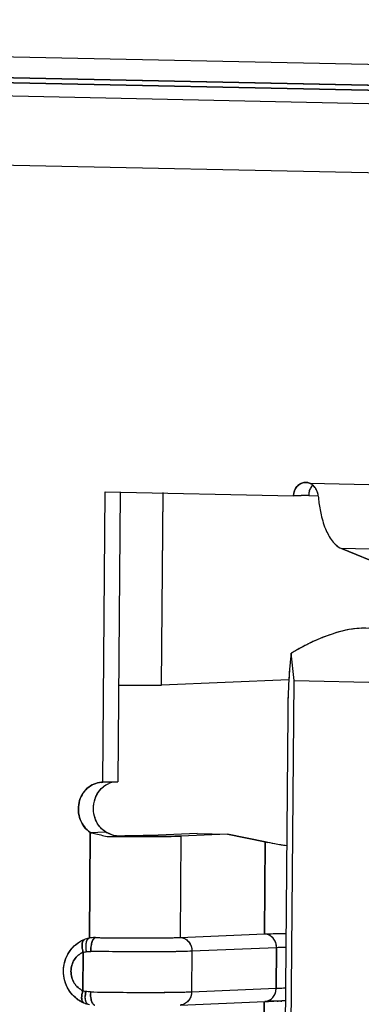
# Model space of a CAD drawing. Header units: millimetres. Extents: x 0 to 1750, y -1720 to 477.
# Tile 154 of 256: x 949.63 to 952.16, y -988.49 to -981.21. Entities that reach past the tile are written whole.
import ezdxf

# ---------------------------------------------------------------- set-up
doc = ezdxf.new("R2010")
doc.units = ezdxf.units.MM
doc.header["$LTSCALE"] = 92.51
for name, color, linetype in [('101304998_DXF_CONTINUOUS_LINE', 7, 'CONTINUOUS'), ('_101304998_1DXF_CONTINUOUS_LINE', 7, 'CONTINUOUS'), ('DE-11-072043DXF_CONTINUOUS_LINE', 7, 'CONTINUOUS'), ('MANIFOLD_SOLDXF_CONTINUOUS_LINE', 7, 'CONTINUOUS')]:
    doc.layers.add(name, color=color, linetype=linetype)

msp = doc.modelspace()

# ---------------------------------------------------------------- linework, layer by layer
at = {"layer": '101304998_DXF_CONTINUOUS_LINE'}
for p, q in [((937.4159, -981.5178), (963.5311, -982.0611)), ((956.8197, -981.7879), (945.0612, -981.5432)), ((945.1331, -981.5817), (956.7526, -981.8235)), ((963.3033, -982.5703), (937.1555, -982.0263)), ((951.775, -984.6351), (953.8656, -984.6786)), ((950.244, -986.8478), (950.2617, -984.6986)), ((950.2617, -984.6986), (951.6569, -984.7276)), ((950.3735, -984.7009), (950.3558, -986.8431)), ((950.6791, -986.1289), (950.6909, -984.7044)), ((951.6569, -984.7276), (951.7687, -984.7229)), ((951.7686, -984.7268), (951.8399, -984.7283)), ((952.4275, -985.2875), (952.0123, -985.1189)), ((953.9799, -985.1599), (952.0123, -985.1189)), ((952.1583, -985.7082), (955.3711, -985.5733)), ((951.6612, -986.0952), (951.6398, -985.8929)), ((950.3617, -986.1289), (950.6791, -986.1289)), ((951.6217, -986.0893), (950.6791, -986.1289)), ((951.576, -996.4316), (951.6612, -986.0952)), ((951.6612, -986.0952), (952.6271, -986.1153)), ((951.6136, -986.3357), (951.5326, -996.1523)), ((950.2339, -986.848), (950.244, -986.8478)), ((950.3558, -986.8431), (950.244, -986.8478)), ((950.145, -988.0006), (950.1515, -987.219)), ((950.1515, -987.219), (950.2633, -987.2143)), ((950.9433, -987.2266), (950.5985, -987.2411)), ((951.1669, -987.2312), (950.822, -987.2457)), ((950.9433, -987.2266), (951.1669, -987.2312)), ((951.4477, -987.2882), (951.1669, -987.2312)), ((950.822, -987.2457), (950.8159, -987.9955)), ((951.4477, -987.2882), (951.4421, -987.9692)), ((950.1148, -988.0084), (950.1092, -988.0104)), ((950.1249, -988.0052), (950.1148, -988.0084)), ((950.1329, -988.003), (950.1249, -988.0052)), ((950.1423, -988.0009), (950.1329, -988.003)), ((950.1562, -987.9986), (950.1423, -988.0009)), ((950.1666, -987.9974), (950.1562, -987.9986)), ((950.1756, -987.9967), (950.1666, -987.9974)), ((950.1909, -987.9964), (950.221, -987.9969)), ((950.221, -987.9969), (950.2269, -987.997)), ((950.2269, -987.997), (950.2375, -987.9972)), ((950.2375, -987.9972), (950.2502, -987.9974)), ((950.2502, -987.9974), (950.2567, -987.9975)), ((950.2567, -987.9975), (950.2853, -987.9979)), ((950.8159, -987.9955), (951.4421, -987.9692)), ((950.0971, -988.3887), (950.0994, -988.106)), ((950.9045, -988.0973), (950.902, -988.3972)), ((951.5307, -988.071), (950.9045, -988.0973)), ((951.5307, -988.071), (951.5282, -988.3709)), ((950.902, -988.3972), (951.5282, -988.3709)), ((950.8168, -988.4952), (951.443, -988.4689)), ((951.4379, -988.469), (951.4323, -989.15)), ((951.4629, -988.4682), (951.4664, -988.468)), ((951.4813, -988.4676), (951.4876, -988.4674)), ((951.5342, -988.4662), (951.5418, -988.466)), ((951.5613, -988.4656), (951.5694, -988.4655)), ((950.1033, -988.4791), (950.1121, -988.4825)), ((950.1121, -988.4825), (950.1238, -988.4865)), ((950.1238, -988.4865), (950.1361, -988.4899)), ((950.1361, -988.4899), (950.1457, -988.492))]:
    msp.add_line(p, q, dxfattribs=at)
for centre, radius, start, end in [((951.8743, -984.7222), 0.1054, 154.94144, 163.05522), ((951.8696, -984.7201), 0.1002, 146.26067, 154.89497), ((951.879, -984.7239), 0.1103, 171.01507, 179.49674), ((951.8796, -984.7239), 0.1109, 163.03059, 171.04564), ((950.3623, -987.0215), 0.1811, 128.14677, 135.50455), ((950.3757, -987.0518), 0.1979, 214.69302, 221.46494), ((950.5312, -968.0508), 19.1988, 269.24137, 269.4062), ((950.4557, -977.4334), 9.8096, 269.24193, 269.71916), ((950.5398, -967.2481), 20.0015, 269.40538, 269.56106), ((951.6746, -986.3543), 0.961, 256.34386, 257.49515), ((950.1876, -988.2203), 0.2241, 110.487, 117.30055), ((950.1869, -988.2148), 0.2184, 88.96454, 92.97631), ((950.5285, -968.5331), 19.4663, 269.28426, 269.42747), ((950.1486, -988.2664), 0.1678, 99.42048, 107.04832), ((950.3433, -988.0606), 0.2257, 183.55548, 186.90132), ((950.357, -988.0591), 0.2395, 186.87449, 190.05246), ((950.1525, -988.2304), 0.1678, 250.70105, 258.37283), ((950.3546, -988.4407), 0.2403, 168.95408, 172.09871), ((950.4293, -988.4006), 0.2773, 179.52804, 182.32281), ((950.1947, -988.2625), 0.2352, 233.77804, 240.48269), ((950.1911, -988.2689), 0.2278, 240.47848, 247.32104), ((950.303, -988.4357), 0.1885, 175.40107, 179.19154), ((950.3366, -988.4383), 0.2221, 172.07111, 175.42502), ((950.355, -988.4084), 0.2025, 188.28807, 191.65771), ((951.5705, -991.5199), 3.0536, 92.01909, 92.39386), ((951.6108, -992.6607), 4.1952, 91.76822, 91.97192), ((951.6518, -994.0239), 5.559, 91.46154, 91.69237), ((951.6862, -995.3716), 6.9071, 91.26102, 91.46228), ((951.7251, -997.1587), 8.6946, 91.07949, 91.20844), ((951.7589, -998.9979), 10.5342, 90.88605, 91.03071)]:
    msp.add_arc(centre, radius, start, end, dxfattribs=at)
for major_axis, ratio, start_param, end_param in [((0.7139, 0.5743), 0.457499, 0.499058, 1.284457), ((0.0014, 0.6406), 0.119794, 0.734542, 1.51994)]:
    msp.add_ellipse((951.6902, -986.3684), major_axis=major_axis, ratio=ratio, start_param=start_param, end_param=end_param, dxfattribs=at)
for points, knots in [([(951.6569, -984.7276), (951.6571, -984.7034), (951.673, -984.6547), (951.7197, -984.6304), (951.7421, -984.6296)], [0, 0, 0, 0, 0.519242, 1, 1, 1, 1]), ([(951.8398, -984.7311), (951.8408, -984.7431), (951.8452, -984.7896), (951.8529, -984.8357), (951.8607, -984.8695)], [0, 0, 0, 0, 0.257297, 1, 1, 1, 1]), ([(951.8607, -984.8695), (951.8699, -984.9092), (951.8918, -984.9803), (951.9288, -985.0459), (951.9504, -985.0713)], [0, 0, 0, 0, 0.550355, 1, 1, 1, 1]), ([(951.9504, -985.0713), (951.9551, -985.0768), (951.9729, -985.0959), (951.9948, -985.1118), (952.0123, -985.1189)], [0, 0, 0, 0, 0.27567, 1, 1, 1, 1]), ([(950.1515, -987.219), (950.118, -987.1966), (950.0649, -987.1257), (950.0567, -986.9969), (950.1169, -986.884), (950.196, -986.8496), (950.2339, -986.8479)], [0, 0, 0, 0, 0.250656, 0.511516, 0.76369, 1, 1, 1, 1]), ([(950.1759, -987.0242), (950.1768, -987.0119), (950.1843, -986.9647), (950.2082, -986.9198), (950.2331, -986.8945)], [0, 0, 0, 0, 0.257406, 1, 1, 1, 1]), ([(950.1515, -987.219), (950.1615, -987.2215), (950.2033, -987.2315), (950.2451, -987.241), (950.277, -987.2479)], [0, 0, 0, 0, 0.241422, 1, 1, 1, 1]), ([(950.2633, -987.2143), (950.2683, -987.2167), (950.289, -987.2263), (950.31, -987.2354), (950.3259, -987.2422)], [0, 0, 0, 0, 0.242559, 1, 1, 1, 1]), ([(950.3865, -987.2491), (950.4, -987.2492), (950.4529, -987.2495), (950.5057, -987.2497), (950.545, -987.2496)], [0, 0, 0, 0, 0.255127, 1, 1, 1, 1]), ([(950.5506, -987.2423), (950.5403, -987.2425), (950.4926, -987.2431), (950.445, -987.2431), (950.4076, -987.2429)], [0, 0, 0, 0, 0.216835, 1, 1, 1, 1]), ([(950.545, -987.2496), (950.5736, -987.2496), (950.6659, -987.2492), (950.7583, -987.2484), (950.822, -987.2457)], [0, 0, 0, 0, 0.30919, 1, 1, 1, 1]), ([(950.5985, -987.2411), (950.5952, -987.2412), (950.5792, -987.2418), (950.5633, -987.2421), (950.5506, -987.2423)], [0, 0, 0, 0, 0.20638, 1, 1, 1, 1]), ([(951.6055, -987.318), (951.5923, -987.3159), (951.5458, -987.3083), (951.4994, -987.2998), (951.4665, -987.2925)], [0, 0, 0, 0, 0.28425, 1, 1, 1, 1]), ([(951.4421, -987.9692), (951.4528, -987.9687), (951.5055, -987.9668), (951.5582, -987.9658), (951.6001, -987.9651)], [0, 0, 0, 0, 0.204401, 1, 1, 1, 1]), ([(950.0558, -988.4522), (950.0218, -988.4274), (949.9664, -988.3574), (949.9437, -988.2272), (949.9828, -988.1012), (950.0478, -988.0403), (950.0848, -988.0212)], [0, 0, 0, 0, 0.249019, 0.501693, 0.753138, 1, 1, 1, 1]), ([(950.0942, -988.0292), (950.0905, -988.0405), (950.09, -988.0672), (950.0953, -988.0926), (950.0994, -988.106)], [0, 0, 0, 0, 0.459667, 1, 1, 1, 1]), ([(950.1193, -988.0392), (950.1188, -988.042), (950.1175, -988.0537), (950.1174, -988.0656), (950.118, -988.0746)], [0, 0, 0, 0, 0.237138, 1, 1, 1, 1]), ([(950.1253, -988.0176), (950.1246, -988.0191), (950.1218, -988.0261), (950.1201, -988.0335), (950.1193, -988.0392)], [0, 0, 0, 0, 0.224168, 1, 1, 1, 1]), ([(950.1351, -988.0042), (950.1342, -988.0049), (950.13, -988.0086), (950.1271, -988.0136), (950.1253, -988.0176)], [0, 0, 0, 0, 0.215684, 1, 1, 1, 1]), ([(950.1595, -988.0491), (950.1617, -988.0387), (950.1665, -988.0215), (950.1757, -988.0053), (950.1813, -988.0006)], [0, 0, 0, 0, 0.592743, 1, 1, 1, 1]), ([(950.334, -987.9984), (950.4282, -987.9993), (950.5888, -987.9996), (950.7495, -987.9982), (950.8159, -987.9955)], [0, 0, 0, 0, 0.586438, 1, 1, 1, 1]), ([(950.8159, -987.9955), (950.8392, -987.9959), (950.8884, -988.021), (950.9047, -988.0721), (950.9045, -988.0973)], [0, 0, 0, 0, 0.480579, 1, 1, 1, 1]), ([(951.5307, -988.071), (951.5309, -988.0458), (951.5145, -987.9948), (951.4654, -987.9696), (951.4421, -987.9692)], [0, 0, 0, 0, 0.519421, 1, 1, 1, 1]), ([(950.0994, -988.106), (950.0731, -988.1159), (950.0252, -988.1563), (950.0007, -988.2456), (950.024, -988.3355), (950.0709, -988.3776), (950.0971, -988.3887)], [0, 0, 0, 0, 0.241165, 0.497648, 0.755831, 1, 1, 1, 1]), ([(950.9045, -988.0973), (950.7983, -988.1017), (950.5482, -988.1025), (950.2982, -988.101), (950.1545, -988.0984)], [0, 0, 0, 0, 0.424945, 1, 1, 1, 1]), ([(951.5991, -988.0688), (951.5927, -988.069), (951.5699, -988.0696), (951.5471, -988.0703), (951.5307, -988.071)], [0, 0, 0, 0, 0.279096, 1, 1, 1, 1]), ([(950.0971, -988.3887), (950.0939, -988.3985), (950.0891, -988.4181), (950.0859, -988.448), (950.0923, -988.4745), (950.1033, -988.4791)], [0, 0, 0, 0, 0.324163, 0.624402, 1, 1, 1, 1]), ([(950.152, -988.3983), (950.2958, -988.4009), (950.5458, -988.4024), (950.7959, -988.4016), (950.902, -988.3972)], [0, 0, 0, 0, 0.575055, 1, 1, 1, 1]), ([(950.902, -988.3972), (950.9018, -988.4214), (950.8859, -988.4701), (950.8392, -988.4943), (950.8168, -988.4952)], [0, 0, 0, 0, 0.519143, 1, 1, 1, 1]), ([(951.443, -988.4689), (951.4653, -988.468), (951.5121, -988.4438), (951.528, -988.3951), (951.5282, -988.3709)], [0, 0, 0, 0, 0.480857, 1, 1, 1, 1]), ([(951.5282, -988.3709), (951.5332, -988.3707), (951.556, -988.3698), (951.5788, -988.3692), (951.5966, -988.3687)], [0, 0, 0, 0, 0.220199, 1, 1, 1, 1]), ([(950.1201, -988.4723), (950.119, -988.4696), (950.1152, -988.4569), (950.1144, -988.4435), (950.1145, -988.4331)], [0, 0, 0, 0, 0.214905, 1, 1, 1, 1]), ([(950.1361, -988.4899), (950.1345, -988.4895), (950.1269, -988.4863), (950.1224, -988.4783), (950.1201, -988.4723)], [0, 0, 0, 0, 0.204668, 1, 1, 1, 1]), ([(950.1657, -988.4776), (950.1647, -988.4757), (950.1608, -988.4665), (950.1582, -988.4569), (950.1566, -988.4493)], [0, 0, 0, 0, 0.221972, 1, 1, 1, 1]), ([(950.1858, -988.4963), (950.184, -988.4962), (950.1746, -988.4939), (950.169, -988.4846), (950.1657, -988.4776)], [0, 0, 0, 0, 0.184805, 1, 1, 1, 1])]:
    msp.add_open_spline(points, degree=3, knots=knots, dxfattribs=at)
for points in [[(951.7421, -984.6296), (951.7532, -984.6291), (951.7647, -984.631), (951.775, -984.6351)], [(951.7992, -984.6493), (951.792, -984.6434), (951.7838, -984.6385), (951.775, -984.6351)], [(951.7989, -984.6492), (951.7942, -984.6538), (951.79, -984.659), (951.7863, -984.6645)], [(951.8398, -984.7311), (951.8374, -984.7008), (951.8228, -984.6686), (951.7992, -984.6493)], [(950.2504, -986.879), (950.2624, -986.8696), (950.2757, -986.8617), (950.2898, -986.8558)], [(950.1826, -987.098), (950.1763, -987.0741), (950.174, -987.0488), (950.1759, -987.0242)], [(950.213, -987.1644), (950.1991, -987.1444), (950.1888, -987.1215), (950.1826, -987.098)], [(950.2633, -987.2143), (950.2501, -987.2055), (950.238, -987.1947), (950.2274, -987.1828)], [(950.1004, -988.0169), (950.0975, -988.0205), (950.0956, -988.0248), (950.0942, -988.0292)], [(950.1092, -988.0104), (950.1058, -988.0117), (950.1027, -988.0141), (950.1004, -988.0169)], [(950.1423, -988.0009), (950.1397, -988.0015), (950.1372, -988.0026), (950.1351, -988.0042)], [(950.1813, -988.0006), (950.1828, -987.9994), (950.1844, -987.9984), (950.1861, -987.9976)], [(950.1861, -987.9976), (950.1876, -987.997), (950.1892, -987.9965), (950.1909, -987.9964)], [(950.1211, -988.1009), (950.1321, -988.099), (950.1434, -988.0983), (950.1545, -988.0984)], [(950.1545, -988.0984), (950.1546, -988.0819), (950.1561, -988.0653), (950.1595, -988.0491)], [(950.152, -988.3983), (950.1409, -988.3981), (950.1297, -988.397), (950.1187, -988.3947)], [(950.1546, -988.4376), (950.1533, -988.4291), (950.1526, -988.4205), (950.1522, -988.4119)]]:
    msp.add_open_spline(points, degree=3, dxfattribs=at)
at = {"layer": '_101304998_1DXF_CONTINUOUS_LINE'}
for p, q in [((951.6612, -986.0952), (951.6398, -985.8929)), ((951.6312, -985.9669), (951.6309, -985.9701)), ((951.576, -996.4316), (951.6612, -986.0952)), ((951.6612, -986.0952), (952.6271, -986.1153)), ((951.6136, -986.3357), (951.5326, -996.1523))]:
    msp.add_line(p, q, dxfattribs=at)
for centre, radius, start, end in [((952.4837, -987.2788), 1.6225, 118.07454, 118.9646), ((952.4817, -987.275), 1.6183, 117.53749, 118.07438), ((952.4801, -987.2721), 1.6149, 117.01731, 117.5375), ((952.4699, -987.2519), 1.5923, 116.42706, 117.01835), ((952.4598, -987.2317), 1.5697, 116.27403, 116.42598), ((953.689, -986.1653), 2.0673, 173.35876, 173.75059), ((953.5694, -986.1515), 1.9468, 172.90382, 173.35472), ((952.7248, -987.6974), 2.1056, 120.19053, 121.01886), ((952.6128, -987.5058), 1.8837, 120.00536, 120.17692), ((952.5295, -987.3607), 1.7164, 118.97669, 120.0172), ((954.1379, -986.2131), 2.5187, 174.17325, 174.39085), ((953.9923, -986.1982), 2.3724, 173.90386, 174.17423), ((953.8523, -986.1833), 2.2316, 173.74759, 173.90267), ((955.5267, -986.3283), 3.9123, 176.07297, 176.26098)]:
    msp.add_arc(centre, radius, start, end, dxfattribs=at)
for points, knots in [([(952.1584, -985.7081), (952.1363, -985.7089), (952.0454, -985.7173), (951.9572, -985.7438), (951.8928, -985.7683)], [0, 0, 0, 0, 0.243723, 1, 1, 1, 1]), ([(951.8928, -985.7683), (951.8818, -985.7725), (951.8385, -985.7896), (951.7961, -985.8088), (951.765, -985.8241)], [0, 0, 0, 0, 0.254565, 1, 1, 1, 1]), ([(951.6309, -985.9701), (951.6302, -985.977), (951.6275, -986.007), (951.6251, -986.0371), (951.6235, -986.0603)], [0, 0, 0, 0, 0.228967, 1, 1, 1, 1]), ([(951.6227, -986.0731), (951.6215, -986.0919), (951.6164, -986.1793), (951.6141, -986.2669), (951.6136, -986.3357)], [0, 0, 0, 0, 0.214585, 1, 1, 1, 1])]:
    msp.add_open_spline(points, degree=3, knots=knots, dxfattribs=at)
at = {"layer": 'DE-11-072043DXF_CONTINUOUS_LINE'}
msp.add_line((964.3449, -981.7901), (936.3069, -981.2067), dxfattribs=at)
at = {"layer": 'MANIFOLD_SOLDXF_CONTINUOUS_LINE'}
for p, q in [((937.4159, -981.5178), (963.5311, -982.0611)), ((945.0612, -981.5432), (956.8197, -981.7879)), ((956.7526, -981.8235), (945.1331, -981.5817)), ((963.3033, -982.5703), (937.1555, -982.0263)), ((951.7471, -984.6295), (951.7421, -984.6296)), ((951.775, -984.6351), (953.8656, -984.6786)), ((950.244, -986.8478), (950.2617, -984.6986)), ((950.2617, -984.6986), (951.6569, -984.7276)), ((950.3735, -984.7009), (950.3558, -986.8431)), ((950.6791, -986.1289), (950.6909, -984.7075)), ((951.7687, -984.7229), (951.6569, -984.7276)), ((951.7686, -984.7268), (951.8399, -984.7283)), ((952.0123, -985.1189), (952.4275, -985.2875)), ((953.9799, -985.1599), (952.0123, -985.1189)), ((950.3617, -986.1289), (950.6791, -986.1289)), ((951.6217, -986.0893), (950.6791, -986.1289)), ((950.244, -986.8478), (950.2339, -986.8479)), ((950.244, -986.8478), (950.3558, -986.8431)), ((950.1515, -987.219), (950.145, -988.0006)), ((950.1515, -987.219), (950.2633, -987.2143)), ((950.9433, -987.2266), (950.5985, -987.2411)), ((951.1669, -987.2312), (950.822, -987.2457)), ((950.9433, -987.2266), (951.1669, -987.2312)), ((951.1669, -987.2312), (951.4477, -987.2882)), ((950.3259, -987.2485), (950.3249, -987.2485)), ((950.822, -987.2457), (950.8159, -987.9955)), ((951.4421, -987.9692), (951.4477, -987.2882)), ((950.1148, -988.0084), (950.1092, -988.0104)), ((950.1231, -988.0057), (950.1148, -988.0084)), ((950.1249, -988.0052), (950.1231, -988.0057)), ((950.1316, -988.0034), (950.1249, -988.0052)), ((950.1344, -988.0027), (950.1316, -988.0034)), ((950.1423, -988.0009), (950.1344, -988.0027)), ((950.1449, -988.0004), (950.1423, -988.0009)), ((950.1541, -987.9989), (950.1449, -988.0004)), ((950.1562, -987.9986), (950.1541, -987.9989)), ((950.1654, -987.9975), (950.1562, -987.9986)), ((950.1666, -987.9974), (950.1654, -987.9975)), ((950.1755, -987.9967), (950.1666, -987.9974)), ((950.1909, -987.9964), (950.214, -987.9968)), ((950.214, -987.9968), (950.2375, -987.9972)), ((950.2375, -987.9972), (950.2502, -987.9974)), ((950.2502, -987.9974), (950.2613, -987.9975)), ((950.2613, -987.9975), (950.2853, -987.9979)), ((950.2853, -987.9979), (950.3096, -987.9981)), ((950.3096, -987.9981), (950.334, -987.9984)), ((950.8159, -987.9955), (951.4421, -987.9692)), ((950.0994, -988.106), (950.0971, -988.3887)), ((950.9045, -988.0973), (950.902, -988.3972)), ((951.5307, -988.071), (950.9045, -988.0973)), ((951.5282, -988.3709), (951.5307, -988.071)), ((950.902, -988.3972), (951.5282, -988.3709)), ((950.8168, -988.4952), (951.443, -988.4689)), ((951.4323, -989.15), (951.4379, -988.469)), ((950.1033, -988.4791), (950.1121, -988.4825)), ((950.1121, -988.4825), (950.1144, -988.4834)), ((950.1144, -988.4834), (950.1238, -988.4865)), ((950.1238, -988.4865), (950.1249, -988.4868)), ((950.1249, -988.4868), (950.1344, -988.4894)), ((950.1344, -988.4894), (950.1361, -988.4899))]:
    msp.add_line(p, q, dxfattribs=at)
for centre, radius, start, end in [((951.8744, -984.7225), 0.1056, 155.19673, 162.96389), ((951.8723, -984.7215), 0.1032, 154.35943, 155.16637), ((951.8709, -984.7208), 0.1017, 147.9254, 154.37438), ((951.8669, -984.7183), 0.0969, 137.94417, 147.94309), ((951.864, -984.7158), 0.0931, 134.36796, 137.89308), ((951.7377, -984.7242), 0.0969, 44.10335, 50.75268), ((951.7321, -984.7296), 0.1047, 37.73108, 44.06511), ((951.7262, -984.7343), 0.1122, 36.05969, 37.78349), ((951.7216, -984.7376), 0.1179, 31.01012, 36.04056), ((951.7198, -984.7387), 0.12, 23.54868, 31.0307), ((951.8801, -984.7238), 0.1114, 171.77117, 179.52283), ((951.8786, -984.7236), 0.1099, 167.91188, 171.77256), ((951.8769, -984.7233), 0.1082, 162.94846, 167.90898), ((951.7172, -984.7398), 0.1229, 16.83405, 23.51141), ((951.7133, -984.741), 0.1269, 10.61107, 16.84593), ((951.7121, -984.7412), 0.1282, 5.78844, 10.6219), ((951.7134, -984.7411), 0.1268, 4.49668, 5.78534), ((950.3534, -987.0071), 0.1641, 104.8183, 112.91702), ((950.768, -986.1449), 1.1825, 244.73382, 245.08951), ((950.5319, -968.0084), 19.2412, 269.24099, 269.38359), ((950.4559, -977.4133), 9.8298, 269.24236, 269.71861), ((950.5379, -967.4555), 19.7941, 269.38607, 269.52258), ((950.1157, -988.0279), 0.0187, 110.47187, 113.77235), ((950.1869, -988.2147), 0.2183, 88.96434, 93.00112), ((950.1525, -988.2304), 0.1678, 250.70105, 258.37283), ((951.6938, -995.6768), 7.2123, 91.13111, 91.46091), ((951.7356, -997.6937), 9.2298, 91.00308, 91.14304), ((951.7597, -999.0528), 10.5891, 90.88596, 91.00497), ((950.1099, -988.4632), 0.0172, 242.076, 247.40804)]:
    msp.add_arc(centre, radius, start, end, dxfattribs=at)
for points, knots in [([(951.7421, -984.6295), (951.7309, -984.63), (951.7079, -984.636), (951.6798, -984.6583), (951.6614, -984.6904), (951.657, -984.7151), (951.6569, -984.7276)], [0, 0, 0, 0, 0.237429, 0.482179, 0.737259, 1, 1, 1, 1]), ([(951.799, -984.6491), (951.7972, -984.6477), (951.7898, -984.642), (951.7815, -984.6376), (951.775, -984.6351)], [0, 0, 0, 0, 0.253964, 1, 1, 1, 1]), ([(951.8398, -984.7311), (951.8408, -984.7431), (951.8452, -984.7896), (951.8529, -984.8357), (951.8607, -984.8695)], [0, 0, 0, 0, 0.257812, 1, 1, 1, 1]), ([(951.8607, -984.8695), (951.8699, -984.9092), (951.8918, -984.9803), (951.9288, -985.0459), (951.9504, -985.0713)], [0, 0, 0, 0, 0.550364, 1, 1, 1, 1]), ([(951.9504, -985.0713), (951.9551, -985.0768), (951.9728, -985.096), (951.9947, -985.1118), (952.0123, -985.1189)], [0, 0, 0, 0, 0.275429, 1, 1, 1, 1]), ([(950.2339, -986.8479), (950.2149, -986.8487), (950.1763, -986.8574), (950.1261, -986.89), (950.088, -986.9384), (950.0656, -986.9975), (950.0609, -987.0615), (950.0743, -987.1241), (950.1046, -987.1792), (950.1348, -987.2079), (950.1515, -987.219)], [0, 0, 0, 0, 0.117119, 0.236934, 0.360973, 0.489018, 0.619342, 0.749415, 0.876794, 1, 1, 1, 1]), ([(950.2331, -986.8945), (950.2372, -986.8904), (950.254, -986.8748), (950.2738, -986.8625), (950.2895, -986.8559)], [0, 0, 0, 0, 0.254218, 1, 1, 1, 1]), ([(950.1759, -987.0242), (950.1778, -986.9999), (950.1893, -986.9523), (950.2166, -986.9114), (950.2331, -986.8945)], [0, 0, 0, 0, 0.50809, 1, 1, 1, 1]), ([(950.213, -987.1644), (950.2096, -987.1594), (950.1966, -987.1388), (950.1873, -987.1158), (950.1826, -987.098)], [0, 0, 0, 0, 0.247585, 1, 1, 1, 1]), ([(950.2633, -987.2143), (950.2584, -987.2111), (950.2394, -987.1969), (950.2232, -987.1791), (950.213, -987.1644)], [0, 0, 0, 0, 0.24653, 1, 1, 1, 1]), ([(950.1515, -987.219), (950.1615, -987.2215), (950.2033, -987.2315), (950.2452, -987.241), (950.277, -987.2479)], [0, 0, 0, 0, 0.241421, 1, 1, 1, 1]), ([(950.3259, -987.2422), (950.3211, -987.2401), (950.3024, -987.2321), (950.2837, -987.2238), (950.2699, -987.2174)], [0, 0, 0, 0, 0.255537, 1, 1, 1, 1]), ([(950.539, -987.2496), (950.5255, -987.2496), (950.4702, -987.2496), (950.4148, -987.2493), (950.373, -987.249)], [0, 0, 0, 0, 0.243807, 1, 1, 1, 1]), ([(950.4076, -987.2429), (950.4208, -987.243), (950.4685, -987.2431), (950.5162, -987.2429), (950.5506, -987.2423)], [0, 0, 0, 0, 0.276652, 1, 1, 1, 1]), ([(950.822, -987.2457), (950.783, -987.2474), (950.6886, -987.2491), (950.5942, -987.2496), (950.539, -987.2496)], [0, 0, 0, 0, 0.414162, 1, 1, 1, 1]), ([(950.5506, -987.2423), (950.5553, -987.2423), (950.5712, -987.242), (950.5872, -987.2415), (950.5985, -987.2411)], [0, 0, 0, 0, 0.291471, 1, 1, 1, 1]), ([(951.6055, -987.318), (951.576, -987.3133), (951.5232, -987.3044), (951.4707, -987.2938), (951.4477, -987.2882)], [0, 0, 0, 0, 0.557833, 1, 1, 1, 1]), ([(951.4421, -987.9692), (951.4528, -987.9687), (951.5055, -987.9668), (951.5582, -987.9658), (951.6001, -987.9651)], [0, 0, 0, 0, 0.204442, 1, 1, 1, 1]), ([(950.1033, -988.4791), (950.0808, -988.4697), (950.0385, -988.4434), (949.99, -988.3864), (949.9598, -988.3172), (949.95, -988.242), (949.9614, -988.1672), (949.9933, -988.099), (950.0433, -988.0436), (950.0865, -988.0189), (950.1092, -988.0104)], [0, 0, 0, 0, 0.123362, 0.24805, 0.37405, 0.500791, 0.627348, 0.752888, 0.877042, 1, 1, 1, 1]), ([(950.0994, -988.106), (950.0963, -988.0958), (950.0927, -988.0804), (950.0907, -988.0597), (950.0908, -988.0377), (950.0966, -988.0159), (950.1082, -988.0108)], [0, 0, 0, 0, 0.318579, 0.474085, 0.618397, 1, 1, 1, 1]), ([(950.1423, -988.0009), (950.1389, -988.0016), (950.1315, -988.006), (950.1241, -988.0184), (950.1192, -988.0359), (950.1179, -988.0494), (950.1177, -988.0568)], [0, 0, 0, 0, 0.160798, 0.374721, 0.657963, 1, 1, 1, 1]), ([(950.1731, -988.0107), (950.1717, -988.0131), (950.1657, -988.0244), (950.1622, -988.0369), (950.16, -988.0468)], [0, 0, 0, 0, 0.212177, 1, 1, 1, 1]), ([(950.1909, -987.9964), (950.1894, -987.9965), (950.1817, -987.9985), (950.1763, -988.0053), (950.1731, -988.0107)], [0, 0, 0, 0, 0.191873, 1, 1, 1, 1]), ([(950.334, -987.9984), (950.4282, -987.9993), (950.5608, -987.9998), (950.7214, -987.9982), (950.7879, -987.9966), (950.8159, -987.9955)], [0, 0, 0, 0, 0.58643, 0.82555, 1, 1, 1, 1]), ([(950.8159, -987.9955), (950.8276, -987.9957), (950.8516, -988.0017), (950.881, -988.0249), (950.9003, -988.0584), (950.9046, -988.0843), (950.9045, -988.0973)], [0, 0, 0, 0, 0.236729, 0.482029, 0.737823, 1, 1, 1, 1]), ([(951.5307, -988.071), (951.5308, -988.058), (951.5265, -988.0321), (951.5072, -987.9986), (951.4778, -987.9754), (951.4538, -987.9694), (951.4421, -987.9692)], [0, 0, 0, 0, 0.262177, 0.517971, 0.763271, 1, 1, 1, 1]), ([(950.0088, -988.2455), (950.0089, -988.2302), (950.0134, -988.1999), (950.032, -988.1586), (950.0612, -988.1255), (950.0863, -988.1109), (950.0994, -988.106)], [0, 0, 0, 0, 0.260024, 0.51467, 0.761271, 1, 1, 1, 1]), ([(950.0994, -988.106), (950.1047, -988.1043), (950.112, -988.1025), (950.1193, -988.1012), (950.1211, -988.1009)], [0, 0, 0, 0, 0.74602, 1, 1, 1, 1]), ([(950.1182, -988.0782), (950.1187, -988.0839), (950.1196, -988.0915), (950.1208, -988.099), (950.1211, -988.1009)], [0, 0, 0, 0, 0.754839, 1, 1, 1, 1]), ([(950.1211, -988.1009), (950.1239, -988.1004), (950.1349, -988.0988), (950.1461, -988.0983), (950.1545, -988.0984)], [0, 0, 0, 0, 0.245744, 1, 1, 1, 1]), ([(950.16, -988.0468), (950.1572, -988.0596), (950.1551, -988.0769), (950.1545, -988.0942), (950.1545, -988.0984)], [0, 0, 0, 0, 0.755426, 1, 1, 1, 1]), ([(950.9045, -988.0973), (950.8604, -988.0991), (950.7542, -988.1012), (950.5761, -988.1023), (950.3702, -988.1015), (950.2264, -988.0997), (950.1545, -988.0984)], [0, 0, 0, 0, 0.176473, 0.424942, 0.712242, 1, 1, 1, 1]), ([(951.5992, -988.0688), (951.5928, -988.069), (951.57, -988.0696), (951.5471, -988.0703), (951.5307, -988.071)], [0, 0, 0, 0, 0.279089, 1, 1, 1, 1]), ([(950.0971, -988.3887), (950.084, -988.3833), (950.0592, -988.3675), (950.0306, -988.3333), (950.0126, -988.2914), (950.0087, -988.2608), (950.0088, -988.2455)], [0, 0, 0, 0, 0.239233, 0.486685, 0.741419, 1, 1, 1, 1]), ([(950.1019, -988.4784), (950.0974, -988.4761), (950.092, -988.4686), (950.0887, -988.4568), (950.0869, -988.4401), (950.0892, -988.4169), (950.094, -988.3982), (950.0971, -988.3887)], [0, 0, 0, 0, 0.159896, 0.265804, 0.390964, 0.684905, 1, 1, 1, 1]), ([(950.1361, -988.4899), (950.1241, -988.4869), (950.1165, -988.4651), (950.1145, -988.4434), (950.1145, -988.4218), (950.1166, -988.4055), (950.1187, -988.3947)], [0, 0, 0, 0, 0.366977, 0.51348, 0.672777, 1, 1, 1, 1]), ([(950.152, -988.3983), (950.1519, -988.4103), (950.1532, -988.4336), (950.1587, -988.4612), (950.1661, -988.4793), (950.1721, -988.4888), (950.1786, -988.4947), (950.1836, -988.4962), (950.1858, -988.4963)], [0, 0, 0, 0, 0.328518, 0.637159, 0.76281, 0.863377, 0.939642, 1, 1, 1, 1]), ([(950.152, -988.3983), (950.224, -988.3996), (950.3677, -988.4014), (950.5736, -988.4022), (950.7517, -988.4011), (950.8579, -988.399), (950.902, -988.3972)], [0, 0, 0, 0, 0.287758, 0.575058, 0.823527, 1, 1, 1, 1]), ([(950.902, -988.3972), (950.9019, -988.4097), (950.8975, -988.4344), (950.879, -988.4664), (950.8509, -988.4888), (950.828, -988.4948), (950.8168, -988.4952)], [0, 0, 0, 0, 0.262737, 0.51782, 0.762574, 1, 1, 1, 1]), ([(951.443, -988.4689), (951.4542, -988.4685), (951.4771, -988.4625), (951.5052, -988.4401), (951.5237, -988.4081), (951.5281, -988.3834), (951.5282, -988.3709)], [0, 0, 0, 0, 0.237426, 0.48218, 0.737263, 1, 1, 1, 1]), ([(951.5282, -988.3709), (951.5332, -988.3707), (951.5561, -988.3698), (951.5789, -988.3691), (951.5967, -988.3687)], [0, 0, 0, 0, 0.220243, 1, 1, 1, 1]), ([(951.443, -988.4689), (951.4479, -988.4687), (951.4702, -988.4679), (951.4926, -988.4672), (951.51, -988.4668)], [0, 0, 0, 0, 0.221373, 1, 1, 1, 1])]:
    msp.add_open_spline(points, degree=3, knots=knots, dxfattribs=at)
for points in [[(951.775, -984.6351), (951.7662, -984.6316), (951.7566, -984.6297), (951.7471, -984.6295)], [(950.1826, -987.098), (950.1763, -987.0741), (950.174, -987.0488), (950.1759, -987.0242)], [(950.1177, -988.0568), (950.1175, -988.0639), (950.1177, -988.0711), (950.1182, -988.0782)], [(950.152, -988.3983), (950.1409, -988.3981), (950.1297, -988.397), (950.1187, -988.3947)]]:
    msp.add_open_spline(points, degree=3, dxfattribs=at)

doc.saveas('drawing.dxf')
